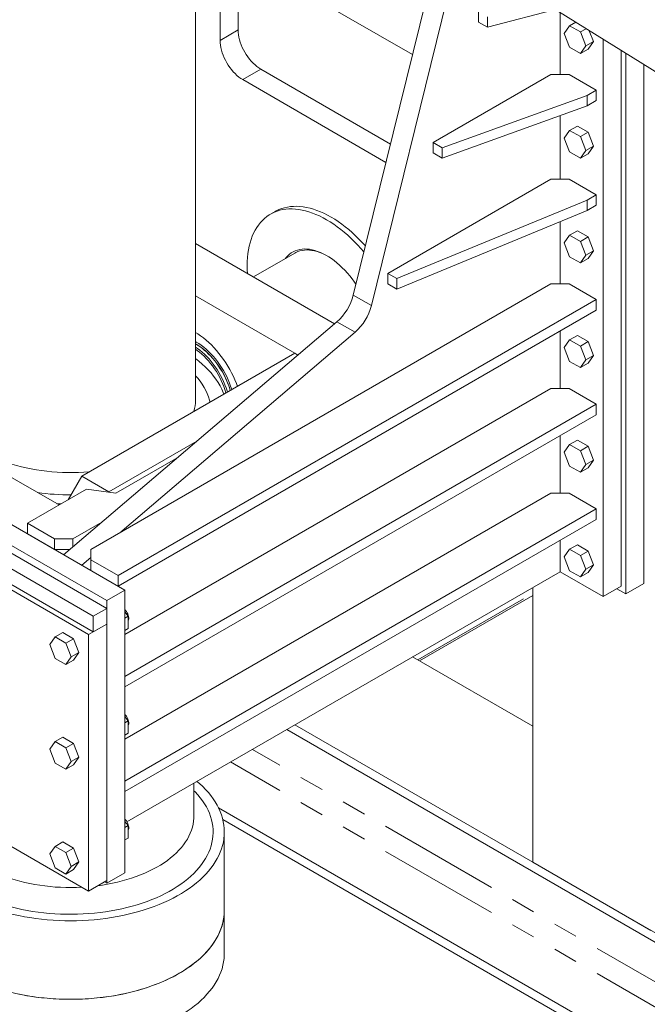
# Model space of a CAD drawing. Header units: millimetres. Extents: x 450 to 25135, y 150 to 17673.
# Tile 101 of 256: x 5165 to 6144, y 8961 to 10497. Entities that reach past the tile are written whole.
import ezdxf

# ---------------------------------------------------------------- set-up
doc = ezdxf.new("R2010")
doc.units = ezdxf.units.MM
doc.linetypes.add('SLD-Centrada-doble', pattern=[12.7, 6.35, -1.27, 1.27, -1.27, 1.27, -1.27])
doc.linetypes.add('SLD-Continua', pattern=[0])
doc.layers.add('OCULTA', color=8, linetype='SLD-Continua')

msp = doc.modelspace()

# ---------------------------------------------------------------- linework, layer by layer
at = {"layer": 'OCULTA', "linetype": 'SLD-Continua', "lineweight": 18, "ltscale": 30}
for p, q in [((5439.2, 9903.5), (5439.2, 11265.8)), ((5505.9, 10889.4), (5505.9, 10481.1)), ((5477.6, 10873.1), (5477.6, 10464.8)), ((5829, 10651.4), (5685.3, 10067.5)), ((5857.3, 10635.1), (5713.6, 10051.2)), ((5604.9, 10542.3), (5777.6, 10442.6)), ((5604.9, 10542.3), (5777.6, 10442.6)), ((5604.9, 10542.3), (5777.6, 10442.6)), ((5604.9, 10542.3), (5777.6, 10442.6)), ((5880.6, 10509.8), (5880.6, 10493.4)), ((6006.4, 10514.6), (5894.8, 10485.3)), ((6727.5, 10061.6), (6005.4, 10509.8)), ((6727.5, 10061.6), (6005.4, 10509.8)), ((6727.5, 10061.6), (6005.4, 10509.8)), ((6727.5, 10061.6), (6005.4, 10509.8)), ((6007.9, 10411.8), (6007.9, 10508.3)), ((5894.8, 10485.3), (5880.6, 10493.4)), ((5894.8, 10501.6), (5894.8, 10485.3)), ((6032.3, 10493.1), (6022.9, 10487.6)), ((6022.9, 10487.6), (6014.5, 10475.7)), ((6014.5, 10475.7), (6022.9, 10454.2)), ((6039.6, 10478), (6022.9, 10487.6)), ((6048.5, 10483.1), (6039.6, 10478)), ((6048, 10456.4), (6039.6, 10478)), ((6060, 10463.3), (6053.6, 10479.9)), ((6060, 10463.3), (6048, 10456.4)), ((6051.6, 10451.4), (6060, 10463.3)), ((6075.1, 9597.3), (6075.1, 10466.6)), ((6022.9, 10454.2), (6039.6, 10444.5)), ((6039.6, 10444.5), (6048, 10456.4)), ((6051.6, 10451.4), (6039.6, 10444.5)), ((6103.4, 9613.6), (6103.4, 10449)), ((6110.4, 9601.4), (6110.4, 10444.6)), ((6110.4, 9601.4), (6110.4, 10444.6)), ((6110.4, 9601.4), (6110.4, 10444.6)), ((6110.4, 9601.4), (6110.4, 10444.6)), ((5541.2, 10419.9), (5743.3, 10303.2)), ((6138.7, 9617.7), (6138.7, 10427.1)), ((6138.7, 9617.7), (6138.7, 10427.1)), ((6138.7, 9617.7), (6138.7, 10427.1)), ((6138.7, 9617.7), (6138.7, 10427.1)), ((5512.9, 10403.6), (5736.3, 10274.6)), ((5809.9, 10305.6), (5993.8, 10411.8)), ((5993.8, 10411.8), (6022.1, 10411.8)), ((6022.1, 10411.8), (6064.5, 10387.3)), ((6064.5, 10387.3), (6050.3, 10379.1)), ((6064.5, 10387.3), (6064.5, 10370.9)), ((6050.3, 10379.1), (5824.1, 10297.5)), ((6050.3, 10379.1), (6050.3, 10362.8)), ((6064.5, 10370.9), (6050.3, 10362.8)), ((6050.3, 10362.8), (5824.1, 10281.1)), ((6007.9, 10248.5), (6007.9, 10347.5)), ((6022.9, 10324.3), (6014.5, 10312.4)), ((6034.9, 10331.3), (6022.9, 10324.3)), ((6039.6, 10314.7), (6022.9, 10324.3)), ((6051.6, 10321.6), (6034.9, 10331.3)), ((6051.6, 10321.6), (6039.6, 10314.7)), ((6060, 10300), (6051.6, 10321.6)), ((5824.1, 10297.5), (5809.9, 10305.6)), ((5809.9, 10305.6), (5809.9, 10289.3)), ((6014.5, 10312.4), (6022.9, 10290.9)), ((6048, 10293.1), (6039.6, 10314.7)), ((5824.1, 10281.1), (5809.9, 10289.3)), ((5824.1, 10297.5), (5824.1, 10281.1)), ((6022.9, 10290.9), (6039.6, 10281.2)), ((6039.6, 10281.2), (6048, 10293.1)), ((6060, 10300), (6048, 10293.1)), ((6051.6, 10288.1), (6060, 10300)), ((6051.6, 10288.1), (6039.6, 10281.2)), ((5739.2, 10101.5), (5993.8, 10248.5)), ((5993.8, 10248.5), (6022.1, 10248.5)), ((6022.1, 10248.5), (6064.5, 10224)), ((6050.3, 10215.8), (5753.4, 10093.3)), ((6064.5, 10224), (6050.3, 10215.8)), ((6050.3, 10215.8), (6050.3, 10199.5)), ((6064.5, 10224), (6064.5, 10207.6)), ((5563.3, 10197.9), (5556.3, 10193.8)), ((6050.3, 10199.5), (5753.4, 10077)), ((6064.5, 10207.6), (6050.3, 10199.5)), ((6007.9, 10085.2), (6007.9, 10182)), ((6034.9, 10168), (6022.9, 10161)), ((6051.6, 10158.3), (6034.9, 10168)), ((6022.9, 10161), (6014.5, 10149.1)), ((6039.6, 10151.4), (6022.9, 10161)), ((6051.6, 10158.3), (6039.6, 10151.4)), ((6048, 10129.8), (6039.6, 10151.4)), ((6060, 10136.7), (6051.6, 10158.3)), ((5656.2, 10022.8), (5439.2, 10148.1)), ((6014.5, 10149.1), (6022.9, 10127.5)), ((6060, 10136.7), (6048, 10129.8)), ((6051.6, 10124.8), (6060, 10136.7)), ((5594.1, 10133.1), (5529.7, 10095.9)), ((6022.9, 10127.5), (6039.6, 10117.9)), ((6039.6, 10117.9), (6048, 10129.8)), ((6051.6, 10124.8), (6039.6, 10117.9)), ((5753.4, 10093.3), (5739.2, 10101.5)), ((5739.2, 10101.5), (5739.2, 10085.2)), ((5753.4, 10093.3), (5753.4, 10077)), ((5276.1, 9670.8), (5993.8, 10085.2)), ((5753.4, 10077), (5739.2, 10085.2)), ((5993.8, 10085.2), (6022.1, 10085.2)), ((6022.1, 10085.2), (6064.5, 10060.7)), ((6064.5, 10060.7), (5318.5, 9630)), ((5594.3, 9977), (5439.2, 10066.4)), ((6064.5, 10044.3), (6064.5, 10060.7)), ((6064.5, 10044.3), (5318.5, 9613.7)), ((5272.5, 9538.1), (4424, 10028)), ((5659.9, 10026), (5233.6, 9662.7)), ((5688.2, 10009.6), (5321.3, 9696.9)), ((6007.9, 9921.8), (6007.9, 10011.7)), ((6022.9, 9997.7), (6014.5, 9985.8)), ((6034.9, 10004.7), (6022.9, 9997.7)), ((6039.6, 9988.1), (6022.9, 9997.7)), ((6051.6, 9995), (6034.9, 10004.7)), ((5440.5, 9994.4), (5439.2, 9995.1)), ((6014.5, 9985.8), (6022.9, 9964.2)), ((6051.6, 9995), (6039.6, 9988.1)), ((6048, 9966.5), (6039.6, 9988.1)), ((6060, 9973.4), (6051.6, 9995)), ((5226.6, 9740.2), (4820, 9974.9)), ((5594.3, 9977), (5261.9, 9785.1)), ((5594.3, 9977), (5599.1, 9974.1)), ((6060, 9973.4), (6048, 9966.5)), ((6051.6, 9961.5), (6060, 9973.4)), ((6022.9, 9964.2), (6039.6, 9954.6)), ((6039.6, 9954.6), (6048, 9966.5)), ((6051.6, 9961.5), (6039.6, 9954.6)), ((5329.1, 9538.1), (5993.8, 9921.8)), ((5993.8, 9921.8), (6022.1, 9921.8)), ((6022.1, 9921.8), (6064.5, 9897.4)), ((6064.5, 9897.4), (5329.1, 9472.8)), ((6064.5, 9881), (6064.5, 9897.4)), ((6064.5, 9881), (5329.1, 9456.5)), ((6007.9, 9758.5), (6007.9, 9848.4)), ((5441.5, 9839.8), (5304.3, 9760.6)), ((6022.9, 9834.4), (6014.5, 9822.5)), ((6034.9, 9841.3), (6022.9, 9834.4)), ((6039.6, 9824.7), (6022.9, 9834.4)), ((6051.6, 9831.7), (6034.9, 9841.3)), ((6051.6, 9831.7), (6039.6, 9824.7)), ((6060, 9810.1), (6051.6, 9831.7)), ((5315, 9758.6), (5411.8, 9814.5)), ((6014.5, 9822.5), (6022.9, 9800.9)), ((6048, 9803.2), (6039.6, 9824.7)), ((6022.9, 9800.9), (6039.6, 9791.3)), ((6039.6, 9791.3), (6048, 9803.2)), ((6051.6, 9798.2), (6039.6, 9791.3)), ((6060, 9810.1), (6048, 9803.2)), ((6051.6, 9798.2), (6060, 9810.1)), ((5261.9, 9785.1), (5240.7, 9748.4)), ((5304.3, 9760.6), (5261.9, 9785.1)), ((5177.1, 9711.6), (5269, 9764.7)), ((5269, 9764.7), (5315, 9758.6)), ((5304.3, 9760), (5304.3, 9760.6)), ((5329.1, 9374.8), (5993.8, 9758.5)), ((5993.8, 9758.5), (6022.1, 9758.5)), ((6022.1, 9758.5), (6064.5, 9734)), ((6064.5, 9734), (5329.1, 9309.5)), ((6064.5, 9717.7), (6064.5, 9734)), ((5145.2, 9713.7), (5329.1, 9607.5)), ((5219.5, 9687.2), (5177.1, 9711.6)), ((5177.1, 9695.3), (5177.1, 9711.6)), ((5293, 9713.3), (5247.8, 9687.2)), ((6064.5, 9717.7), (5329.1, 9293.2)), ((5117, 9697.4), (5300.8, 9591.2)), ((5219.5, 9670.8), (5177.1, 9695.3)), ((5117, 9685.1), (5300.8, 9579)), ((5247.8, 9687.2), (5219.5, 9687.2)), ((5219.5, 9670.8), (5219.5, 9687.2)), ((5247.8, 9674.7), (5247.8, 9687.2)), ((6007.9, 9636.1), (6007.9, 9685.1)), ((6034.9, 9678), (6022.9, 9671.1)), ((6051.6, 9668.4), (6034.9, 9678)), ((5095.8, 9672.9), (5279.6, 9566.7)), ((5243.2, 9670.8), (5219.5, 9670.8)), ((5233.6, 9662.7), (5261.9, 9646.3)), ((5276.1, 9654.5), (5276.1, 9670.8)), ((6022.9, 9671.1), (6014.5, 9659.2)), ((6039.6, 9661.4), (6022.9, 9671.1)), ((6051.6, 9668.4), (6039.6, 9661.4)), ((6048, 9639.9), (6039.6, 9661.4)), ((6060, 9646.8), (6051.6, 9668.4)), ((5095.8, 9648.4), (5279.6, 9542.2)), ((5276.1, 9658.4), (5261.9, 9646.3)), ((5318.5, 9630), (5276.1, 9654.5)), ((5276.1, 9638.2), (5276.1, 9654.5)), ((6014.5, 9659.2), (6022.9, 9637.6)), ((6060, 9646.8), (6048, 9639.9)), ((6051.6, 9634.9), (6060, 9646.8)), ((5318.5, 9613.7), (5276.1, 9638.2)), ((5318.5, 9613.7), (5318.5, 9630)), ((5332.3, 9246), (6007.9, 9636.1)), ((6007.9, 9636.1), (6075.1, 9597.3)), ((6022.9, 9637.6), (6039.6, 9628)), ((6039.6, 9628), (6048, 9639.9)), ((6051.6, 9634.9), (6039.6, 9628)), ((4424, 9627.9), (5272.5, 9138)), ((6075.1, 9597.3), (6103.4, 9613.6)), ((6110.4, 9601.4), (6138.7, 9617.7)), ((6110.4, 9601.4), (6138.7, 9617.7)), ((6110.4, 9601.4), (6138.7, 9617.7)), ((6110.4, 9601.4), (6138.7, 9617.7)), ((5329.1, 9607.5), (5300.8, 9591.2)), ((5329.1, 9607.5), (5329.1, 9166.6)), ((5788.7, 9497.2), (5965.5, 9599.2)), ((5788.7, 9497.2), (5965.5, 9599.2)), ((5965.5, 9182.9), (5965.5, 9611.6)), ((5965.5, 9182.9), (5965.5, 9611.6)), ((5965.5, 9182.9), (5965.5, 9611.6)), ((5965.5, 9182.9), (5965.5, 9611.6)), ((6096.3, 9609.5), (6110.4, 9601.4)), ((6096.3, 9609.5), (6110.4, 9601.4)), ((6096.3, 9609.5), (6110.4, 9601.4)), ((6096.3, 9609.5), (6110.4, 9601.4)), ((5300.8, 9591.2), (5300.8, 9150.3)), ((5300.8, 9579), (5279.6, 9566.7)), ((5300.8, 9554.5), (5300.8, 9579)), ((5334.4, 9566.8), (5329.1, 9573.4)), ((5272.5, 9538.1), (5300.8, 9554.5)), ((5279.6, 9566.7), (5279.6, 9542.2)), ((5279.6, 9542.2), (5300.8, 9554.5)), ((5300.8, 9154.4), (5300.8, 9554.5)), ((5329.1, 9563.7), (5334.4, 9566.8)), ((5334.4, 9547.5), (5334.4, 9566.8)), ((5232.3, 9541.3), (5220.3, 9534.4)), ((5249.1, 9531.7), (5232.3, 9541.3)), ((5272.5, 9138), (5272.5, 9538.1)), ((5329.1, 9544.4), (5334.4, 9547.5)), ((5220.3, 9534.4), (5211.9, 9522.5)), ((5211.9, 9522.5), (5220.3, 9500.9)), ((5237.1, 9524.7), (5220.3, 9534.4)), ((5249.1, 9531.7), (5237.1, 9524.7)), ((5245.4, 9503.2), (5237.1, 9524.7)), ((5257.4, 9510.1), (5249.1, 9531.7)), ((5257.4, 9510.1), (5245.4, 9503.2)), ((5249.1, 9498.2), (5257.4, 9510.1)), ((5220.3, 9500.9), (5237.1, 9491.3)), ((5237.1, 9491.3), (5245.4, 9503.2)), ((5249.1, 9498.2), (5237.1, 9491.3)), ((5965.5, 9395.1), (5778, 9503.3)), ((5965.5, 9395.1), (5778, 9503.3)), ((5334.4, 9403.5), (5329.1, 9410.1)), ((5329.1, 9400.4), (5334.4, 9403.5)), ((5334.4, 9384.2), (5334.4, 9403.5)), ((5329.1, 9381.1), (5334.4, 9384.2)), ((7212.6, 8448.6), (5581.8, 9390.1)), ((7212.6, 8448.6), (5581.8, 9390.1)), ((7164, 8491), (5594.2, 9397.2)), ((7164, 8491), (5594.2, 9397.2)), ((5220.3, 9371.1), (5211.9, 9359.2)), ((5232.3, 9378), (5220.3, 9371.1)), ((5237.1, 9361.4), (5220.3, 9371.1)), ((5249.1, 9368.4), (5232.3, 9378)), ((5249.1, 9368.4), (5237.1, 9361.4)), ((5257.4, 9346.8), (5249.1, 9368.4)), ((5211.9, 9359.2), (5220.3, 9337.6)), ((5245.4, 9339.9), (5237.1, 9361.4)), ((5220.3, 9337.6), (5237.1, 9328)), ((5237.1, 9328), (5245.4, 9339.9)), ((5257.4, 9346.8), (5245.4, 9339.9)), ((5249.1, 9334.9), (5257.4, 9346.8)), ((5249.1, 9334.9), (5237.1, 9328)), ((5436.7, 9254.7), (5436.7, 9306.3)), ((7212.6, 8264.9), (5475.2, 9267.9)), ((7212.6, 8264.9), (5475.2, 9267.9)), ((5334.4, 9240.2), (5329.1, 9246.8)), ((7164, 8278.7), (5481.8, 9249.8)), ((7164, 8278.7), (5481.8, 9249.8)), ((5329.1, 9237.1), (5334.4, 9240.2)), ((5334.4, 9220.8), (5334.4, 9240.2)), ((5484.2, 9107.8), (5484.2, 9230.2)), ((5232.3, 9214.7), (5220.3, 9207.8)), ((5249.1, 9205.1), (5232.3, 9214.7)), ((5329.1, 9217.8), (5334.4, 9220.8)), ((5220.3, 9207.8), (5211.9, 9195.9)), ((5237.1, 9198.1), (5220.3, 9207.8)), ((5249.1, 9205.1), (5237.1, 9198.1)), ((5257.4, 9183.5), (5249.1, 9205.1)), ((5211.9, 9195.9), (5220.3, 9174.3)), ((5245.4, 9176.6), (5237.1, 9198.1)), ((5257.4, 9183.5), (5245.4, 9176.6)), ((5249.1, 9171.6), (5257.4, 9183.5)), ((5220.3, 9174.3), (5237.1, 9164.6)), ((5237.1, 9164.6), (5245.4, 9176.6)), ((5249.1, 9171.6), (5237.1, 9164.6)), ((6149.3, 9076.7), (5965.5, 9182.9)), ((6149.3, 9076.7), (5965.5, 9182.9)), ((6149.3, 9076.7), (5965.5, 9182.9)), ((6149.3, 9076.7), (5965.5, 9182.9)), ((5272.5, 9138), (5300.8, 9154.4)), ((5329.1, 9166.6), (5300.8, 9150.3)), ((5300.8, 9150.3), (5297.3, 9152.3)), ((5484.2, 9040.8), (5484.2, 9107.8))]:
    msp.add_line(p, q, dxfattribs=at)
at = {"layer": 'OCULTA', "linetype": 'SLD-Centrada-doble', "lineweight": 18, "ltscale": 30}
for p, q in [((5477.6, 10464.8), (5505.9, 10481.1)), ((5512.9, 10403.6), (5541.2, 10419.9)), ((5685.3, 10067.5), (5713.6, 10051.2)), ((5659.9, 10026), (5688.2, 10009.6)), ((5440.5, 9991), (5439.2, 9991.7)), ((5786, 9498.8), (5965.5, 9602.4)), ((5786, 9498.8), (5965.5, 9602.4)), ((7220.6, 8381.9), (5528, 9359)), ((7220.6, 8381.9), (5528, 9359)), ((7220.6, 8342.7), (5494.1, 9339.4)), ((7220.6, 8342.7), (5494.1, 9339.4))]:
    msp.add_line(p, q, dxfattribs=at)
at = {"layer": 'OCULTA', "linetype": 'SLD-Continua', "lineweight": 18, "ltscale": 30, "flags": 128}
for points in [[(5505.9, 10481.1), (5506, 10477.5), (5506.4, 10473.7), (5507.1, 10469.9), (5508, 10465.9), (5509.2, 10462), (5510.6, 10458), (5512.3, 10454), (5514.1, 10450.1), (5516.2, 10446.3), (5518.5, 10442.6), (5520.9, 10439), (5523.6, 10435.6), (5526.3, 10432.3), (5529.1, 10429.3), (5532.1, 10426.6), (5535.1, 10424), (5538.1, 10421.8), (5541.2, 10419.9)], [(5477.6, 10464.8), (5477.7, 10461.2), (5478.1, 10457.4), (5478.8, 10453.5), (5479.7, 10449.6), (5480.9, 10445.6), (5482.3, 10441.6), (5484, 10437.7), (5485.9, 10433.8), (5487.9, 10429.9), (5490.2, 10426.2), (5492.7, 10422.6), (5495.3, 10419.2), (5498, 10416), (5500.9, 10413), (5503.8, 10410.2), (5506.8, 10407.7), (5509.9, 10405.5), (5512.9, 10403.6)], [(5701.9, 10134.8), (5697.4, 10140), (5692.4, 10145.6), (5687.2, 10150.9), (5682, 10156.1), (5676.7, 10161), (5671.3, 10165.7), (5665.9, 10170.1), (5660.4, 10174.3), (5654.9, 10178.2), (5649.3, 10181.8), (5643.8, 10185.1), (5638.2, 10188.2), (5632.7, 10191), (5627.1, 10193.4), (5621.7, 10195.6), (5616.2, 10197.5), (5610.8, 10199), (5605.5, 10200.2), (5600.3, 10201.1), (5595.1, 10201.7), (5590.1, 10202), (5585.1, 10201.9), (5580.3, 10201.6), (5575.6, 10200.9), (5571, 10199.8), (5566.6, 10198.5), (5562.3, 10196.9), (5558.2, 10194.9), (5554.3, 10192.6), (5550.6, 10190.1), (5547, 10187.2), (5543.6, 10184), (5540.5, 10180.6), (5537.5, 10176.9), (5534.8, 10172.9), (5532.3, 10168.6), (5530, 10164.1), (5527.9, 10159.3), (5526.1, 10154.3), (5524.5, 10149.1), (5523.1, 10143.7), (5522, 10138.1), (5521.1, 10132.2), (5520.5, 10126.2), (5520.1, 10120), (5520, 10113.7), (5520.1, 10107.2), (5520.5, 10101.2)], [(5704.2, 10144.4), (5699.5, 10149.6), (5694.3, 10155), (5689.1, 10160.2), (5683.8, 10165.1), (5678.4, 10169.7), (5672.9, 10174.2), (5667.4, 10178.3), (5661.9, 10182.2), (5656.4, 10185.9), (5650.8, 10189.2), (5645.3, 10192.3), (5639.7, 10195.1), (5634.2, 10197.5), (5628.7, 10199.7), (5623.3, 10201.5), (5617.9, 10203.1), (5612.6, 10204.3), (5607.3, 10205.2), (5602.2, 10205.8), (5597.1, 10206.1), (5592.2, 10206), (5587.4, 10205.6), (5582.7, 10204.9), (5578.1, 10203.9), (5573.7, 10202.6), (5569.4, 10200.9), (5565.3, 10199), (5563.3, 10197.9)], [(5579.5, 10124.6), (5580.6, 10126.1), (5583.1, 10128.8), (5585.8, 10131.2), (5588.6, 10133.3), (5591.7, 10135.1), (5594.9, 10136.6), (5598.3, 10137.8), (5601.8, 10138.7), (5605.5, 10139.2), (5609.3, 10139.5), (5613.2, 10139.4), (5617.2, 10139), (5621.3, 10138.2), (5625.5, 10137.2), (5629.7, 10135.8), (5634, 10134.1), (5638.3, 10132.1), (5642.7, 10129.8), (5647, 10127.2), (5651.3, 10124.4), (5655.6, 10121.3), (5659.9, 10117.9), (5664.1, 10114.2), (5668.3, 10110.3), (5672.3, 10106.2), (5676.3, 10101.9), (5680.2, 10097.4), (5683.9, 10092.7), (5687.5, 10087.8), (5689.6, 10084.8)], [(5644.8, 10128.6), (5641.6, 10130.3), (5637.4, 10132.3), (5633.2, 10134), (5629, 10135.4), (5624.9, 10136.6), (5620.8, 10137.3), (5616.9, 10137.8), (5613, 10138), (5609.3, 10137.8), (5605.7, 10137.3), (5602.2, 10136.5), (5598.8, 10135.4), (5595.7, 10133.9), (5594.1, 10133.1)], [(5439.2, 10009.3), (5443, 10007), (5447.3, 10004), (5451.6, 10000.9), (5455.8, 9997.4), (5460, 9993.7), (5464.1, 9989.8), (5468.1, 9985.6), (5472, 9981.2), (5475.8, 9976.7), (5479.5, 9971.9), (5483, 9967), (5486.4, 9962), (5489.6, 9956.8), (5492.7, 9951.5), (5495.6, 9946.1), (5498.3, 9940.7), (5500.7, 9935.2), (5503, 9929.6), (5504.6, 9925.2)], [(5439.2, 9991.4), (5442.4, 9989.5), (5446, 9987.2), (5449.5, 9984.7), (5453, 9981.9), (5456.4, 9978.9), (5459.8, 9975.7), (5463.1, 9972.3), (5466.3, 9968.7), (5469.4, 9964.9), (5472.4, 9961), (5475.3, 9956.9), (5478, 9952.8), (5480.7, 9948.5), (5483.1, 9944.1), (5485.4, 9939.6), (5487.5, 9935.1), (5489.4, 9930.5), (5491.1, 9925.9), (5492.7, 9921.3), (5493.4, 9918.7)], [(5439.2, 9986.4), (5442.2, 9984.4), (5446, 9981.6), (5449.7, 9978.6), (5453.3, 9975.4), (5456.9, 9971.9), (5460.4, 9968.2), (5463.8, 9964.2), (5467, 9960.1), (5470.1, 9955.9), (5473.1, 9951.4), (5475.9, 9946.9), (5478.5, 9942.2), (5481, 9937.5), (5483.2, 9932.7), (5485.2, 9927.8), (5487.1, 9923), (5488.7, 9918.1), (5489.2, 9916.3)], [(5439.2, 9983), (5441.7, 9981.3), (5445.4, 9978.5), (5449, 9975.5), (5452.6, 9972.2), (5456.1, 9968.7), (5459.5, 9965), (5462.7, 9961.1), (5465.9, 9957), (5468.9, 9952.7), (5471.8, 9948.3), (5474.5, 9943.8), (5477, 9939.2), (5479.3, 9934.5), (5481.5, 9929.7), (5483.4, 9924.9), (5485.1, 9920.1), (5486.6, 9915.3), (5486.7, 9914.9)], [(5495.8, 9920.1), (5495.8, 9920.3), (5494.1, 9925.4), (5492.3, 9930.4), (5490.2, 9935.4), (5487.9, 9940.4), (5485.4, 9945.2), (5482.7, 9950.1), (5479.8, 9954.8), (5476.8, 9959.3), (5473.6, 9963.8), (5470.3, 9968.1), (5466.8, 9972.1), (5463.3, 9976), (5459.6, 9979.7), (5455.9, 9983.2), (5452.1, 9986.4), (5448.2, 9989.3), (5444.4, 9992), (5440.5, 9994.4)], [(5483.7, 9913.1), (5482.6, 9915.9), (5480.2, 9921.1), (5477.5, 9926.2), (5474.5, 9931.3), (5471.2, 9936.3), (5467.5, 9941.3), (5463.5, 9946.1), (5459.2, 9950.9), (5454.6, 9955.6), (5449.7, 9960.1), (5444.4, 9964.6), (5439.2, 9968.7)], [(5439.2, 9941.9), (5442.8, 9937.8), (5446.4, 9933.1), (5449.7, 9928.4), (5452.7, 9923.6), (5455.4, 9918.8), (5457.7, 9913.9), (5459.6, 9908.9), (5461.3, 9903.9), (5462.1, 9900.7)], [(5049.2, 9903.5), (5049.3, 9901.1), (5049.6, 9896.3), (5050.3, 9891.5), (5051.4, 9886.8), (5052.8, 9882.1), (5054.5, 9877.4), (5056.6, 9872.8), (5059, 9868.2), (5061.8, 9863.7), (5064.9, 9859.3), (5068.3, 9854.9), (5072, 9850.7), (5076.1, 9846.5), (5080.4, 9842.4), (5085, 9838.5), (5090, 9834.6), (5095.2, 9830.9), (5100.6, 9827.3), (5106.4, 9823.9), (5112.3, 9820.6), (5118.5, 9817.4), (5125, 9814.4), (5131.6, 9811.6), (5138.5, 9808.9), (5145.6, 9806.4), (5152.8, 9804.1), (5160.2, 9801.9), (5167.7, 9799.9), (5175.4, 9798.2), (5183.2, 9796.6), (5191.1, 9795.2), (5199.1, 9794), (5207.2, 9793), (5215.4, 9792.1), (5223.6, 9791.5), (5231.8, 9791.1), (5240.1, 9790.9), (5248.4, 9790.9), (5256.7, 9791.1), (5264.9, 9791.5), (5273.1, 9792.1), (5274.3, 9792.2)], [(5223.2, 9742.1), (5224.1, 9742.1), (5229.4, 9741.9)], [(5329.1, 9577), (5330.1, 9575.8), (5331.4, 9574.1), (5332.6, 9572.2), (5333.6, 9570.2), (5334.3, 9568.1), (5334.8, 9566.1), (5335.1, 9564.2), (5335.1, 9562.4), (5334.8, 9560.7), (5334.4, 9559.5)], [(5329.1, 9413.6), (5330.1, 9412.5), (5331.4, 9410.8), (5332.6, 9408.9), (5333.6, 9406.9), (5334.3, 9404.8), (5334.8, 9402.8), (5335.1, 9400.9), (5335.1, 9399), (5334.8, 9397.4), (5334.4, 9396.2)], [(5130.1, 9108.4), (5138.2, 9105.9), (5146.6, 9103.7), (5155, 9101.6), (5163.6, 9099.7), (5172.3, 9098.1), (5181.1, 9096.6), (5190.1, 9095.3), (5199, 9094.2), (5208.1, 9093.3), (5217.2, 9092.6), (5226.4, 9092.1), (5235.5, 9091.8), (5244.7, 9091.7), (5253.9, 9091.8), (5263.1, 9092.1), (5272.2, 9092.6), (5281.3, 9093.3), (5290.4, 9094.3), (5299.3, 9095.4), (5308.2, 9096.7), (5317, 9098.2), (5325.7, 9099.9), (5334.3, 9101.8), (5342.8, 9103.9), (5351.1, 9106.2), (5359.2, 9108.6), (5367.2, 9111.2), (5375, 9114.1), (5382.6, 9117), (5390, 9120.2), (5397.2, 9123.5), (5404.2, 9126.9), (5410.9, 9130.5), (5417.4, 9134.3), (5423.6, 9138.2), (5429.6, 9142.2), (5435.3, 9146.4), (5440.7, 9150.7), (5445.8, 9155.1), (5450.7, 9159.6), (5455.2, 9164.2), (5459.4, 9168.9), (5463.3, 9173.7), (5466.9, 9178.6), (5470.2, 9183.5), (5473.1, 9188.6), (5475.7, 9193.6), (5478, 9198.8), (5479.9, 9204), (5481.5, 9209.2), (5482.7, 9214.4), (5483.6, 9219.7), (5484.1, 9225), (5484.2, 9230.3), (5484.1, 9235.6), (5483.5, 9240.9), (5482.6, 9246.2), (5481.4, 9251.5), (5479.8, 9256.7), (5477.9, 9261.9), (5475.6, 9267), (5473, 9272.1), (5470.1, 9277.1), (5466.8, 9282.1), (5463.2, 9286.9), (5459.3, 9291.7), (5455.1, 9296.5), (5450.5, 9301.1), (5445.7, 9305.6), (5441.6, 9309.1)], [(5436.7, 9294.6), (5438.8, 9292.6), (5442.9, 9288.1), (5446.7, 9283.5), (5450.2, 9278.8), (5453.4, 9274), (5456.3, 9269.2), (5458.8, 9264.3), (5461, 9259.4), (5462.8, 9254.4), (5464.3, 9249.3), (5465.4, 9244.3), (5466.2, 9239.2), (5466.6, 9234.1), (5466.7, 9229), (5466.5, 9223.9), (5465.9, 9218.8), (5464.9, 9213.7), (5463.6, 9208.6), (5461.9, 9203.6), (5459.9, 9198.6), (5457.6, 9193.7), (5454.9, 9188.8), (5451.9, 9184), (5448.5, 9179.3), (5444.8, 9174.7), (5440.9, 9170.1), (5436.6, 9165.6), (5432, 9161.3), (5427.1, 9157), (5421.9, 9152.9), (5416.4, 9148.9), (5410.7, 9145), (5404.7, 9141.2), (5398.4, 9137.6), (5391.9, 9134.2), (5385.2, 9130.8), (5378.2, 9127.7), (5371.1, 9124.7), (5363.7, 9121.9), (5356.1, 9119.2), (5348.4, 9116.7), (5340.5, 9114.4), (5332.4, 9112.3), (5324.3, 9110.4), (5315.9, 9108.6), (5307.5, 9107.1), (5299, 9105.7), (5290.4, 9104.6), (5281.7, 9103.6), (5272.9, 9102.9), (5264.1, 9102.3), (5255.3, 9101.9), (5246.5, 9101.8), (5237.6, 9101.8), (5228.8, 9102.1), (5220, 9102.6), (5211.2, 9103.2), (5202.5, 9104.1), (5193.8, 9105.1), (5185.2, 9106.4), (5176.8, 9107.8), (5168.4, 9109.5), (5160.1, 9111.3), (5152, 9113.3), (5144, 9115.6), (5136.2, 9117.9), (5128.6, 9120.5), (5121.1, 9123.3), (5113.8, 9126.2), (5106.8, 9129.2), (5099.9, 9132.5), (5093.3, 9135.9), (5086.9, 9139.4)], [(5262.1, 9144.1), (5261.7, 9144.1), (5253.5, 9143.7), (5245.3, 9143.6), (5237, 9143.7), (5228.8, 9144), (5220.6, 9144.4), (5212.5, 9145.1), (5204.4, 9146), (5196.4, 9147.1), (5188.5, 9148.4), (5180.7, 9149.8), (5173, 9151.5), (5165.4, 9153.4), (5158, 9155.4), (5150.7, 9157.6), (5143.6, 9160), (5136.7, 9162.6), (5129.9, 9165.3), (5123.4, 9168.2), (5117.1, 9171.3), (5111.1, 9174.5), (5105.2, 9177.8), (5099.7, 9181.3), (5094.4, 9185), (5089.4, 9188.7), (5084.6, 9192.6), (5080.2, 9196.6), (5076, 9200.7), (5072.2, 9204.9), (5068.6, 9209.2), (5065.4, 9213.6), (5062.5, 9218), (5060, 9222.5), (5057.8, 9227.1), (5055.9, 9231.7), (5054.4, 9236.4), (5053.2, 9241.1), (5052.4, 9245.8), (5051.9, 9250.6), (5051.7, 9254.7)], [(5436.7, 9254.7), (5436.7, 9251.8), (5436.3, 9247), (5435.5, 9242.3), (5434.4, 9237.6), (5433, 9232.9), (5431.2, 9228.3), (5429.1, 9223.7), (5426.6, 9219.2), (5423.8, 9214.7), (5420.7, 9210.3), (5417.2, 9206), (5413.5, 9201.8), (5409.4, 9197.6), (5405, 9193.6), (5400.3, 9189.7), (5395.4, 9185.9), (5390.2, 9182.2), (5384.7, 9178.7), (5378.9, 9175.3), (5372.9, 9172.1), (5366.7, 9169), (5360.2, 9166), (5353.5, 9163.2), (5346.7, 9160.6), (5339.6, 9158.2), (5332.4, 9155.9), (5325, 9153.8), (5317.4, 9151.9), (5309.8, 9150.2), (5302, 9148.7), (5294.1, 9147.4), (5287, 9146.4)], [(5329.1, 9250.3), (5330.1, 9249.2), (5331.4, 9247.5), (5332.6, 9245.6), (5333.6, 9243.6), (5334.3, 9241.5), (5334.8, 9239.5), (5335.1, 9237.6), (5335.1, 9235.7), (5334.8, 9234.1), (5334.4, 9232.9)], [(5484.2, 9107.8), (5484.2, 9105.1), (5483.8, 9099.8), (5483.1, 9094.5), (5482.1, 9089.2), (5480.7, 9084), (5478.9, 9078.8), (5476.8, 9073.6), (5474.4, 9068.5), (5471.6, 9063.4), (5468.5, 9058.4), (5465.1, 9053.5), (5461.3, 9048.7), (5457.2, 9043.9), (5452.9, 9039.2), (5448.2, 9034.7), (5443.2, 9030.2), (5437.9, 9025.9), (5432.3, 9021.7), (5426.4, 9017.6), (5420.3, 9013.6), (5413.9, 9009.8), (5407.3, 9006.1), (5400.5, 9002.6), (5393.4, 8999.2), (5386.1, 8996), (5378.5, 8992.9), (5370.8, 8990), (5362.9, 8987.3), (5354.8, 8984.8), (5346.6, 8982.4), (5338.2, 8980.3), (5329.7, 8978.3), (5321, 8976.5), (5312.3, 8974.9), (5303.4, 8973.5), (5294.4, 8972.3), (5285.4, 8971.3), (5276.3, 8970.4), (5267.2, 8969.8), (5258, 8969.4), (5248.8, 8969.2), (5239.6, 8969.2), (5230.5, 8969.4), (5221.3, 8969.8), (5212.2, 8970.4), (5203.1, 8971.3), (5194, 8972.3), (5185.1, 8973.5), (5176.2, 8974.9), (5167.5, 8976.5), (5158.8, 8978.3), (5150.3, 8980.3), (5141.9, 8982.4), (5133.7, 8984.8), (5125.6, 8987.3), (5117.7, 8990), (5110, 8992.9), (5102.4, 8996), (5095.1, 8999.2), (5088, 9002.6), (5081.2, 9006.1), (5074.5, 9009.8)], [(5130.1, 8985.9), (5138.2, 8983.4), (5146.6, 8981.2), (5155, 8979.1), (5163.6, 8977.3), (5172.3, 8975.6), (5181.1, 8974.1), (5190.1, 8972.8), (5199, 8971.7), (5208.1, 8970.8), (5217.2, 8970.1), (5226.4, 8969.6), (5235.5, 8969.3), (5244.7, 8969.2), (5253.9, 8969.3), (5263.1, 8969.6), (5272.2, 8970.1), (5281.3, 8970.9), (5290.4, 8971.8), (5299.3, 8972.9), (5308.2, 8974.2), (5317, 8975.7), (5325.7, 8977.4), (5334.3, 8979.3), (5342.8, 8981.4), (5351.1, 8983.7), (5359.2, 8986.1), (5367.2, 8988.8), (5375, 8991.6), (5382.6, 8994.5), (5390, 8997.7), (5397.2, 9001), (5404.2, 9004.4), (5410.9, 9008.1), (5417.4, 9011.8), (5423.6, 9015.7), (5429.6, 9019.7), (5435.3, 9023.9), (5440.7, 9028.2), (5445.8, 9032.6), (5450.7, 9037.1), (5455.2, 9041.7), (5459.4, 9046.4), (5463.3, 9051.2), (5466.9, 9056.1), (5470.2, 9061), (5473.1, 9066.1), (5475.7, 9071.2), (5478, 9076.3), (5479.9, 9081.5), (5481.5, 9086.7), (5482.7, 9092), (5483.6, 9097.2), (5484.1, 9102.5), (5484.2, 9107.8)], [(5074.5, 8942.8), (5081.2, 8939.1), (5088, 8935.6), (5095.1, 8932.2), (5102.4, 8929), (5110, 8926), (5117.7, 8923.1), (5125.6, 8920.4), (5133.7, 8917.8), (5141.9, 8915.5), (5150.3, 8913.3), (5158.8, 8911.3), (5167.5, 8909.5), (5176.2, 8907.9), (5185.1, 8906.5), (5194, 8905.3), (5203.1, 8904.3), (5212.2, 8903.5), (5221.3, 8902.9), (5230.5, 8902.5), (5239.6, 8902.3), (5248.8, 8902.3), (5258, 8902.5), (5267.2, 8902.9), (5276.3, 8903.5), (5285.4, 8904.3), (5294.4, 8905.3), (5303.4, 8906.5), (5312.3, 8907.9), (5321, 8909.5), (5329.7, 8911.3), (5338.2, 8913.3), (5346.6, 8915.5), (5354.8, 8917.8), (5362.9, 8920.4), (5370.8, 8923.1), (5378.5, 8926), (5386.1, 8929), (5393.4, 8932.2), (5400.5, 8935.6), (5407.3, 8939.1), (5413.9, 8942.8), (5420.3, 8946.7), (5426.4, 8950.6), (5432.3, 8954.7), (5437.9, 8958.9), (5443.2, 8963.3), (5448.2, 8967.7), (5452.9, 8972.3), (5457.2, 8977), (5461.3, 8981.7), (5465.1, 8986.6), (5468.5, 8991.5), (5471.6, 8996.5), (5474.4, 9001.5), (5476.8, 9006.7), (5478.9, 9011.8), (5480.7, 9017), (5482.1, 9022.3), (5483.1, 9027.5), (5483.8, 9032.8), (5484.2, 9038.1), (5484.2, 9040.8)]]:
    msp.add_lwpolyline(points, dxfattribs=at)
at = {"layer": 'OCULTA', "linetype": 'SLD-Centrada-doble', "lineweight": 18, "ltscale": 30, "flags": 128}
msp.add_lwpolyline([(5493.6, 9918.9), (5492.1, 9923.6), (5490.4, 9928.5), (5488.4, 9933.4), (5486.2, 9938.2), (5483.9, 9943), (5481.3, 9947.7), (5478.6, 9952.3), (5475.6, 9956.8), (5472.6, 9961.1), (5469.4, 9965.3), (5466, 9969.3), (5462.6, 9973.1), (5459.1, 9976.7), (5455.4, 9980.1), (5451.8, 9983.2), (5448, 9986.1), (5444.3, 9988.7), (5440.5, 9991)], dxfattribs=at)
at = {"layer": 'OCULTA', "linetype": 'SLD-Continua', "lineweight": 18, "ltscale": 900}
for centre, radius, start, end in [((5605.6, 10087.7), 82.2, 311.3569, 345.7926), ((5633.9, 10071.3), 82.2, 311.3569, 345.7926), ((5372.8, 9903.6), 66.4, 344.7864, 359.9219), ((5244, 10130), 374, 262.1717, 270.1758)]:
    msp.add_arc(centre, radius, start, end, dxfattribs=at)

doc.saveas('drawing.dxf')
